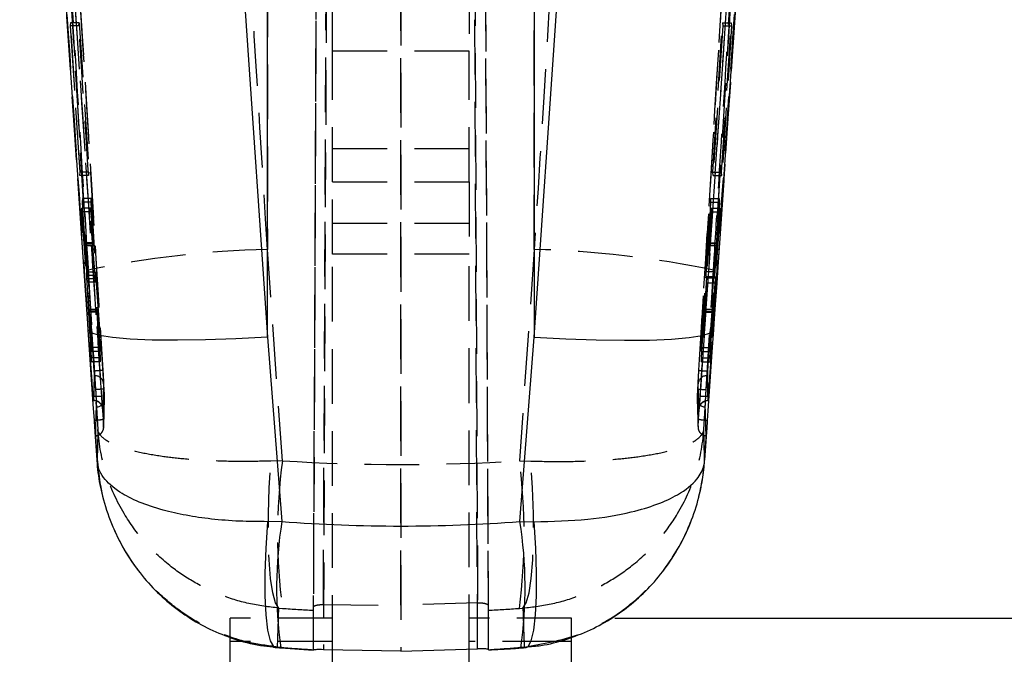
# Model space of a CAD drawing. Extents: x 72 to 802, y 28 to 567.
# Tile 22 of 29: x 394 to 439, y 448 to 478. Entities that reach past the tile are written whole.
import ezdxf

# ---------------------------------------------------------------- set-up
doc = ezdxf.new("R2010")
doc.units = 0
doc.header["$LTSCALE"] = 2
doc.linetypes.add('HIDDEN', pattern=[1.905, 1.27, -0.635])
doc.layers.get('0').update_dxf_attribs({"linetype": 'CONTINUOUS'})
doc.styles.add('SLDTEXTSTYLE0', font='TXT', dxfattribs={"width": 0.75})
doc.dimstyles.new('SLDDIMSTYLE7', dxfattribs={"dimtxt": 7, "dimasz": 6.604, "dimexe": 0, "dimexo": 0.0625, "dimgap": 1.75, "dimtad": 1, "dimdec": 0, "dimrnd": 1e-09, "dimzin": 12, "dimtxsty": 'SLDTEXTSTYLE0', "dimsah": 1, "dimcen": 0.09, "dimazin": 3, "dimtfac": 1, "dimtdec": 0, "dimtofl": 0, "dimtmove": 0, "dimatfit": 3, "dimtolj": 1, "dimtzin": 12})

# ---------------------------------------------------------------- blocks, each defined once
blk = doc.blocks.new('_D_14')
at = {"color": 179, "linetype": 'CONTINUOUS'}
for p, q in [((421.203, 449.946), (466.681, 449.946)), ((464.681, 396.664), (464.681, 449.946)), ((453.278, 396.664), (466.681, 396.664))]:
    blk.add_line(p, q, dxfattribs=at)
for points in [[(464.681, 449.946), (463.665, 443.342), (465.697, 443.342)], [(464.681, 396.664), (465.697, 403.268), (463.665, 403.268)]]:
    blk.add_solid(points, dxfattribs=at)
at = {"color": 179, "linetype": 'CONTINUOUS', "insert": (455.657, 418.699, -7.37), "char_height": 7, "attachment_point": 1, "rotation": 90, "style": 'SLDTEXTSTYLE0'}
blk.add_mtext('53', dxfattribs=at)
blk = doc.blocks.new('_D_15')
at = {"color": 179, "linetype": 'CONTINUOUS'}
for p, q in [((418.921, 566.211), (485.278, 566.211)), ((483.278, 566.211), (483.278, 396.664)), ((453.278, 396.664), (485.278, 396.664))]:
    blk.add_line(p, q, dxfattribs=at)
for points in [[(483.278, 566.211), (482.262, 559.607), (484.294, 559.607)], [(483.278, 396.664), (484.294, 403.268), (482.262, 403.268)]]:
    blk.add_solid(points, dxfattribs=at)
at = {"color": 179, "linetype": 'CONTINUOUS', "insert": (474.255, 412.569, -7.37), "char_height": 7, "attachment_point": 1, "rotation": 90, "style": 'SLDTEXTSTYLE0'}
blk.add_mtext('170', dxfattribs=at)

msp = doc.modelspace()

# ---------------------------------------------------------------- linework, layer by layer
at = {"color": 7, "linetype": 'HIDDEN'}
for p, q in [((408.134, 551.585), (407.6825, 448.4826)), ((407.2171, 448.4655), (407.6675, 551.3145)), ((411.2625, 551.4647), (411.2782, 448.4094)), ((414.8389, 448.5184), (414.3881, 551.4647)), ((414.8895, 551.1937), (415.3393, 448.4842)), ((407.5982, 537.4302), (407.2171, 450.4672)), ((407.6825, 450.5744), (408.0638, 537.587)), ((411.2782, 450.547), (411.265, 537.1425)), ((414.4599, 537.1425), (414.8389, 450.6556)), ((415.3393, 450.531), (414.9604, 536.9853)), ((405.0859, 525.1803), (405.0859, 467.0657)), ((417.4707, 467.0657), (417.4707, 525.1803)), ((408.1033, 476.2734), (408.1033, 479.6259)), ((414.4533, 479.6259), (414.4533, 476.2734)), ((396.462, 467.8201), (395.775, 477.876)), ((395.9464, 477.5945), (395.9292, 477.4451)), ((396.3522, 477.5945), (395.9464, 477.5945)), ((396.3949, 470.6483), (395.9464, 477.5945)), ((396.335, 477.4451), (396.3522, 477.5945)), ((396.3522, 477.5945), (396.8004, 470.6483)), ((425.7537, 470.6488), (426.2009, 477.5948)), ((426.7815, 477.876), (426.0935, 467.8054)), ((426.1615, 470.6488), (426.61, 477.5948)), ((426.2009, 477.5948), (426.2185, 477.446)), ((426.2009, 477.5948), (426.61, 477.5948)), ((426.61, 477.5948), (426.6273, 477.446)), ((395.9292, 477.4451), (396.3822, 470.4989)), ((396.335, 477.4451), (395.9292, 477.4451)), ((396.7877, 470.4989), (396.335, 477.4451)), ((426.2185, 477.446), (425.7667, 470.5)), ((426.6273, 477.446), (426.1743, 470.5)), ((426.2185, 477.446), (426.6273, 477.446)), ((414.4533, 476.2734), (408.1033, 476.2734)), ((408.1033, 470.2016), (408.1033, 476.2734)), ((414.4533, 470.2016), (414.4533, 476.2734)), ((414.4533, 471.7413), (408.1033, 471.7413)), ((396.3822, 470.4989), (396.3949, 470.6483)), ((396.7877, 470.4989), (396.3822, 470.4989)), ((396.8004, 470.6483), (396.3949, 470.6483)), ((396.8004, 470.6483), (396.7877, 470.4989)), ((408.1033, 470.2016), (414.4533, 470.2016)), ((408.1033, 466.8491), (408.1033, 470.2016)), ((414.4533, 470.2016), (414.4533, 466.8491)), ((425.7537, 470.6488), (426.1615, 470.6488)), ((425.7667, 470.5), (425.7537, 470.6488)), ((425.7667, 470.5), (426.1743, 470.5)), ((426.1743, 470.5), (426.1615, 470.6488)), ((396.5064, 469.4345), (396.4932, 469.2619)), ((396.9119, 469.4345), (396.5064, 469.4345)), ((396.6973, 466.0084), (396.5064, 469.4345)), ((396.8986, 469.2619), (396.9119, 469.4345)), ((396.9119, 469.4345), (397.1026, 466.0084)), ((425.4549, 466.0423), (425.6423, 469.4307)), ((425.6423, 469.4307), (426.0503, 469.4307)), ((425.6423, 469.4307), (425.6556, 469.262)), ((425.8616, 466.0423), (426.0503, 469.4307)), ((426.0503, 469.4307), (426.0633, 469.262)), ((396.4716, 468.9868), (396.4579, 468.8174)), ((396.877, 468.9868), (396.4716, 468.9868)), ((396.5962, 467.3334), (396.4716, 468.9868)), ((396.4932, 469.2619), (396.5987, 467.3712)), ((396.8986, 469.2619), (396.4932, 469.2619)), ((396.8634, 468.8174), (396.877, 468.9868)), ((396.877, 468.9868), (397.0015, 467.3334)), ((397.004, 467.3712), (396.8986, 469.2619)), ((425.6556, 469.262), (425.5507, 467.3705)), ((425.5535, 467.3353), (425.6777, 468.988)), ((425.6556, 469.262), (426.0633, 469.262)), ((425.6777, 468.988), (425.6919, 468.8162)), ((425.6777, 468.988), (426.0849, 468.988)), ((426.0633, 469.262), (425.9577, 467.3705)), ((425.9604, 467.3353), (426.0849, 468.988)), ((426.0849, 468.988), (426.0989, 468.8162)), ((396.8634, 468.8174), (396.4579, 468.8174)), ((396.4579, 468.8174), (396.6824, 465.8494)), ((397.0877, 465.8494), (396.8634, 468.8174)), ((425.6919, 468.8162), (425.4654, 465.8123)), ((425.6919, 468.8162), (426.0989, 468.8162)), ((426.0989, 468.8162), (425.8719, 465.8123)), ((408.1033, 468.2809), (414.4533, 468.2809)), ((397.0015, 467.3334), (396.5962, 467.3334)), ((397.004, 467.3712), (396.5987, 467.3712)), ((396.6037, 467.251), (397.0089, 467.251)), ((397.0094, 467.2559), (396.604, 467.2559)), ((405.7792, 457.2547), (405.0859, 467.0657)), ((417.4707, 467.0657), (416.7773, 457.2547)), ((425.5459, 467.2514), (425.9528, 467.2514)), ((425.5459, 467.2514), (425.9528, 467.2514)), ((425.5507, 467.3705), (425.9577, 467.3705)), ((425.5535, 467.3353), (425.9604, 467.3353)), ((414.4533, 466.8491), (408.1033, 466.8491)), ((408.1033, 448.474), (408.1033, 466.8491)), ((414.4533, 448.5066), (414.4533, 466.8491)), ((397.0877, 465.8494), (396.6824, 465.8494)), ((397.1026, 466.0084), (396.6973, 466.0084)), ((397.1219, 465.7081), (396.7166, 465.7081)), ((396.9482, 462.5073), (396.7166, 465.7081)), ((397.1219, 465.7081), (397.3536, 462.5073)), ((425.2023, 462.5068), (425.4357, 465.7417)), ((425.4357, 465.7417), (425.8423, 465.7417)), ((425.4549, 466.0423), (425.8616, 466.0423)), ((425.4654, 465.8123), (425.8719, 465.8123)), ((425.6082, 462.5068), (425.8423, 465.7417)), ((396.7021, 465.5487), (396.917, 461.8492)), ((397.1073, 465.5487), (396.7021, 465.5487)), ((397.3223, 461.8492), (397.1073, 465.5487)), ((425.4459, 465.5118), (425.2341, 461.8514)), ((425.4459, 465.5118), (425.8523, 465.5118)), ((425.8523, 465.5118), (425.6396, 461.8514)), ((396.7971, 464.2708), (396.7975, 464.2767)), ((397.2023, 464.2708), (396.7971, 464.2708)), ((397.2027, 464.2793), (396.7975, 464.2793)), ((425.3531, 464.2741), (425.7592, 464.2741)), ((425.7595, 464.275), (425.3534, 464.275)), ((397.2079, 464.1566), (396.8028, 464.1566)), ((396.9259, 462.0313), (396.8028, 464.1566)), ((397.21, 464.1942), (396.8048, 464.1942)), ((396.8048, 464.1942), (396.9402, 462.3315)), ((397.2079, 464.1566), (397.331, 462.0313)), ((397.3453, 462.3315), (397.21, 464.1942)), ((425.3459, 464.1888), (425.2111, 462.3255)), ((425.2255, 462.0264), (425.348, 464.1529)), ((425.3459, 464.1888), (425.7519, 464.1888)), ((425.348, 464.1529), (425.7541, 464.1529)), ((425.7519, 464.1888), (425.6166, 462.3255)), ((425.6309, 462.0264), (425.7541, 464.1529)), ((396.9402, 462.3315), (396.9482, 462.5073)), ((397.3536, 462.5073), (396.9482, 462.5073)), ((397.3536, 462.5073), (397.3453, 462.3315)), ((425.2023, 462.5068), (425.6082, 462.5068)), ((425.2111, 462.3255), (425.2023, 462.5068)), ((425.6166, 462.3255), (425.6082, 462.5068)), ((396.917, 461.8492), (396.9259, 462.0313)), ((397.331, 462.0313), (396.9259, 462.0313)), ((397.3453, 462.3315), (396.9402, 462.3315)), ((397.331, 462.0313), (397.3223, 461.8492)), ((425.2111, 462.3255), (425.6166, 462.3255)), ((425.2255, 462.0264), (425.6309, 462.0264)), ((425.2341, 461.8514), (425.2255, 462.0264)), ((425.6396, 461.8514), (425.6309, 462.0264)), ((397.3223, 461.8492), (396.917, 461.8492)), ((425.2341, 461.8514), (425.6396, 461.8514)), ((397.0517, 461.2056), (397.0092, 460.0478)), ((397.0356, 460.0478), (397.0762, 461.2056)), ((397.0418, 461.4187), (397.0403, 461.4187)), ((397.0419, 461.4184), (397.0418, 461.4187)), ((397.0762, 461.2056), (397.0517, 461.2056)), ((425.4803, 461.2056), (425.521, 460.0478)), ((425.5048, 461.2056), (425.4803, 461.2056)), ((425.5048, 461.2056), (425.5474, 460.0478)), ((425.5147, 461.4187), (425.5146, 461.4184)), ((425.5163, 461.4187), (425.5147, 461.4187)), ((396.9958, 460.2144), (396.9945, 460.2336)), ((397.487, 458.8461), (397.5298, 460.1806)), ((425.5607, 460.2144), (425.562, 460.2336)), ((397.0089, 460.0471), (397.035, 460.0471)), ((397.0355, 460.0478), (397.0092, 460.0478)), ((397.035, 460.0479), (397.0355, 460.0478)), ((397.0355, 460.0478), (397.0356, 460.0478)), ((397.1407, 459.9752), (397.2188, 458.708)), ((397.4857, 458.802), (397.5262, 460.1372)), ((425.3378, 458.708), (425.4158, 459.9752)), ((425.521, 460.0478), (425.5215, 460.0476)), ((425.521, 460.0478), (425.521, 460.0478)), ((425.5474, 460.0478), (425.521, 460.0478)), ((425.5215, 460.0471), (425.5477, 460.0471)), ((397.0926, 458.5982), (397.0848, 458.7081)), ((397.1826, 457.2816), (397.0926, 458.5982)), ((425.4639, 458.5982), (425.374, 457.2816)), ((397.1792, 457.3298), (397.1955, 457.2)), ((405.7792, 457.2547), (405.2425, 457.2392)), ((416.7773, 457.2547), (417.3141, 457.2392)), ((407.6825, 450.5744), (411.2782, 450.547)), ((414.8389, 450.6556), (411.2782, 450.547)), ((405.6139, 450.4127), (405.7792, 450.4011)), ((407.2168, 450.3121), (407.2171, 450.4672)), ((407.2168, 448.4822), (407.2168, 450.3121)), ((415.3398, 450.3121), (415.3393, 450.531)), ((415.3398, 448.4822), (415.3398, 450.3121)), ((416.7773, 450.4011), (416.9427, 450.4127)), ((403.3533, 449.9383), (403.3533, 449.9464)), ((408.1033, 449.9464), (403.3533, 449.9464)), ((408.1033, 449.9383), (403.3533, 449.9383)), ((403.3533, 449.0657), (403.3533, 449.9383)), ((419.2033, 449.9464), (414.4533, 449.9464)), ((419.2033, 449.9383), (414.4533, 449.9383)), ((419.2033, 449.9383), (419.2033, 449.9464)), ((419.2033, 449.0647), (419.2033, 449.9383)), ((408.1033, 448.8645), (404.02, 448.8645)), ((418.5412, 448.8645), (414.4533, 448.8645)), ((405.5533, 448.6063), (405.4687, 448.5873)), ((405.7565, 448.5884), (405.5533, 448.6063)), ((405.7137, 448.5655), (405.7565, 448.5884)), ((407.217, 448.4718), (407.2168, 448.4822)), ((417.0033, 448.6063), (416.8001, 448.5884)), ((416.8001, 448.5884), (416.8426, 448.5655)), ((417.0033, 448.6063), (417.0878, 448.5873))]:
    msp.add_line(p, q, dxfattribs=at)
at = {"color": 7, "linetype": 'CONTINUOUS'}
for p, q in [((405.0859, 462.986), (405.0859, 505.5137)), ((417.4707, 505.5137), (417.4707, 462.986)), ((426.0943, 467.8047), (428.6977, 505.8122)), ((396.7482, 463.632), (396.462, 467.8201)), ((426.0935, 467.8054), (425.8084, 463.632)), ((396.7689, 463.3291), (396.7482, 463.632)), ((425.8084, 463.632), (425.7876, 463.3291)), ((405.0859, 462.986), (405.7565, 454.4367)), ((416.8001, 454.4367), (417.4707, 462.986)), ((425.3728, 457.2533), (425.4723, 458.7103)), ((405.7565, 454.4367), (405.0976, 454.4266)), ((416.8001, 454.4367), (417.459, 454.4266)), ((403.3533, 448.8645), (403.3533, 449.0657)), ((403.3533, 446.6935), (403.3533, 448.8645)), ((419.2033, 448.8645), (419.2033, 449.0647)), ((419.2033, 446.6935), (419.2033, 448.8645)), ((405.7138, 448.5655), (407.216, 448.4578)), ((407.2171, 448.4655), (407.217, 448.4718)), ((411.2782, 448.4094), (407.6825, 448.4826)), ((408.1033, 439.7216), (408.1033, 448.474)), ((411.2782, 448.4094), (414.8389, 448.5184)), ((414.4533, 439.7216), (414.4533, 448.5066)), ((415.3393, 448.4842), (415.3395, 448.4832))]:
    msp.add_line(p, q, dxfattribs=at)
at = {"color": 8, "linetype": 'CONTINUOUS'}
for p, q in [((404.02, 448.8645), (403.3533, 448.8645)), ((419.2033, 448.8645), (418.5412, 448.8645))]:
    msp.add_line(p, q, dxfattribs=at)
at = {"color": 7, "linetype": 'HIDDEN', "flags": 128}
for points in [[(396.7482, 463.632), (394.722, 493.4314), (393.6627, 509.0405)], [(396.7692, 466.104), (396.8179, 465.3119), (397.0172, 462.0743), (397.1104, 460.5618)], [(425.4461, 460.5612), (425.4934, 461.3284), (425.6927, 464.566), (425.7873, 466.104)], [(405.6139, 450.4127), (405.4599, 450.6526), (405.3303, 451.1176), (405.2295, 451.791), (405.1612, 452.649), (405.1277, 453.6609), (405.1304, 454.7905), (405.1691, 455.9977), (405.2425, 457.2392)], [(416.9427, 450.4127), (417.0966, 450.6526), (417.2263, 451.1176), (417.3271, 451.791), (417.3954, 452.649), (417.4288, 453.6609), (417.4261, 454.7905), (417.3874, 455.9977), (417.3141, 457.2392)]]:
    msp.add_lwpolyline(points, dxfattribs=at)
at = {"color": 7, "linetype": 'CONTINUOUS', "flags": 128}
for points in [[(393.8596, 505.8123), (394.3433, 498.7575), (396.4602, 467.8193)], [(402.1721, 505.5384), (404.0495, 478.1343), (405.0859, 462.986)], [(417.4707, 462.986), (418.5071, 478.1343), (420.3845, 505.5384)], [(405.0859, 462.986), (403.6204, 462.9122), (402.2151, 462.8661), (400.9073, 462.8492), (399.732, 462.8617), (398.7203, 462.9035), (397.8991, 462.9733), (397.2904, 463.0693), (396.9103, 463.189), (396.7689, 463.3291)], [(397.0574, 459.1196), (397.0054, 459.8787), (396.7689, 463.3291)], [(417.4707, 462.986), (418.9362, 462.9122), (420.3415, 462.8661), (421.6492, 462.8492), (422.8246, 462.8617), (423.8363, 462.9035), (424.6574, 462.9733), (425.2661, 463.0693), (425.6462, 463.189), (425.7876, 463.3291)], [(425.7876, 463.3291), (425.733, 462.5322), (425.4991, 459.1196)]]:
    msp.add_lwpolyline(points, dxfattribs=at)
at = {"color": 8, "linetype": 'CONTINUOUS', "flags": 128}
for points in [[(405.4687, 448.5873), (405.3779, 448.6302), (405.2286, 448.8941), (405.1108, 449.3883), (405.0287, 450.0947), (404.9856, 450.9872), (404.9828, 452.033), (405.0206, 453.1937), (405.0976, 454.4266)], [(417.0878, 448.5873), (417.1786, 448.6302), (417.328, 448.8941), (417.4458, 449.3883), (417.5278, 450.0947), (417.571, 450.9872), (417.5737, 452.033), (417.5359, 453.1937), (417.459, 454.4266)]]:
    msp.add_lwpolyline(points, dxfattribs=at)
at = {"color": 7, "linetype": 'HIDDEN'}
for centre, radius, start, end in [((406.1063, 421.7986), 45.2786, 91.29142, 101.90062), ((416.4502, 421.7986), 45.2786, 78.09938, 88.70858), ((397.0769, 460.8002), 0.4054, 3.69802, 90.0947), ((425.4795, 460.8004), 0.4053, 89.88682, 176.2824), ((397.1259, 460.1564), 0.4047, 273.48451, 3.4372), ((425.4307, 460.1564), 0.4048, 176.55891, 266.50878), ((397.0832, 458.8194), 0.4047, 273.83999, 3.77819), ((425.4732, 458.8193), 0.4046, 176.20279, 266.17496), ((432.0699, 453.8279), 26.513, 172.57376, 187.42624), ((390.4867, 453.8279), 26.513, 352.57376, 7.42624)]:
    msp.add_arc(centre, radius, start, end, dxfattribs=at)
at = {"color": 8, "linetype": 'CONTINUOUS'}
for centre, radius, start, end in [((424.949, 451.3612), 19.4374, 170.89606, 188.2697), ((397.6198, 451.3618), 19.4252, 351.72329, 9.10795)]:
    msp.add_arc(centre, radius, start, end, dxfattribs=at)
at = {"color": 7, "linetype": 'HIDDEN'}
for centre, major_axis, ratio, start_param, end_param in [((411.2783, 515.4491), (71.05, 0), 0.8215259, 4.6349145, 4.7898635), ((411.2783, 515.4491), (71.05, 0), 0.9182779, 4.6349145, 4.655194), ((411.2783, 515.4491), (71.05, 0), 0.9182779, 4.7695839, 4.7898635), ((411.2783, 524.79), (0, 76.4328), 0.9295749, 3.0637973, 3.0843977), ((411.2783, 524.79), (0, 76.4328), 0.9295749, 3.1987876, 3.219388)]:
    msp.add_ellipse(centre, major_axis=major_axis, ratio=ratio, start_param=start_param, end_param=end_param, dxfattribs=at)
at = {"color": 7, "linetype": 'CONTINUOUS'}
msp.add_ellipse((411.2783, 524.79), major_axis=(71.05, 0), ratio=0.9931982, start_param=4.6345937, end_param=4.7901843, dxfattribs=at)
at = {"color": 7, "linetype": 'HIDDEN'}
for points, knots in [([(405.0859, 467.0657), (404.6216, 474.6258), (403.5162, 492.6277), (402.4217, 510.6303), (401.7868, 521.0725)], [0, 0, 0, 0, 0.4199586, 1, 1, 1, 1]), ([(420.7697, 521.0725), (420.1349, 510.6303), (419.0403, 492.6277), (417.9349, 474.6258), (417.4707, 467.0657)], [0, 0, 0, 0, 0.5800414, 1, 1, 1, 1]), ([(393.5886, 518.1514), (393.604, 517.8991), (393.6848, 516.5675), (394.0281, 510.919), (394.877, 496.9757), (395.8563, 480.9581), (396.5754, 469.2576), (396.7692, 466.104)], [0, 0, 0, 0, 0.01454469, 0.07675083, 0.32557458, 0.81822568, 1, 1, 1, 1]), ([(397.5091, 460.5656), (396.8705, 470.9444), (395.6894, 490.1402), (394.5198, 509.3365), (393.9826, 518.1538)], [0, 0, 0, 0, 0.5406791, 1, 1, 1, 1]), ([(428.574, 518.1537), (427.9414, 507.7747), (426.7715, 488.5785), (425.5901, 469.3827), (425.0475, 460.5657)], [0, 0, 0, 0, 0.54067991, 1, 1, 1, 1]), ([(425.7873, 466.104), (425.8018, 466.3392), (425.8826, 467.6535), (426.1859, 472.5878), (427.2362, 489.7016), (428.2122, 505.7366), (428.9679, 518.1514)], [0, 0, 0, 0, 0.01355209, 0.07575813, 0.28441899, 1, 1, 1, 1]), ([(393.638, 516.6253), (394.2022, 507.4241), (395.3305, 489.0217), (396.4704, 470.6197), (397.0403, 461.4187)], [0, 0, 0, 0, 0.5, 1, 1, 1, 1]), ([(397.0418, 461.4187), (396.4738, 470.6115), (395.3367, 489.0132), (394.2108, 507.4154), (393.6473, 516.6245)], [0, 0, 0, 0, 0.49956324, 1, 1, 1, 1]), ([(394.0524, 516.6706), (394.6159, 507.4612), (395.7419, 489.0587), (396.879, 470.6567), (397.4471, 461.4637)], [0, 0, 0, 0, 0.5004385, 1, 1, 1, 1]), ([(425.1094, 461.4637), (425.6775, 470.6567), (426.8147, 489.0587), (427.9407, 507.4612), (428.5042, 516.6706)], [0, 0, 0, 0, 0.4995615, 1, 1, 1, 1]), ([(428.9093, 516.6245), (428.3458, 507.4154), (427.2198, 489.0132), (426.0828, 470.6115), (425.5147, 461.4187)], [0, 0, 0, 0, 0.50043676, 1, 1, 1, 1]), ([(428.9185, 516.6253), (428.3543, 507.4241), (427.226, 489.0217), (426.0862, 470.6197), (425.5163, 461.4187)], [0, 0, 0, 0, 0.5, 1, 1, 1, 1]), ([(394.0677, 509.1017), (394.6403, 500.6642), (395.6957, 485.1112), (396.8278, 468.4712), (397.3865, 460.2687), (397.4606, 459.1819)], [0, 0, 0, 0, 0.5070624, 0.9346842, 1, 1, 1, 1]), ([(425.096, 459.1819), (425.6544, 467.3844), (426.433, 478.8214), (427.5634, 495.4613), (428.1358, 503.8988), (428.4888, 509.1018)], [0, 0, 0, 0, 0.4929376, 0.6873207, 1, 1, 1, 1]), ([(428.8938, 509.0405), (428.5408, 503.8375), (427.5141, 488.7014), (426.4842, 473.5652), (425.8084, 463.632)], [0, 0, 0, 0, 0.3437488, 1, 1, 1, 1]), ([(396.9945, 460.2336), (396.9829, 460.4056), (396.8985, 461.6538), (396.5231, 467.2071), (395.4433, 483.1904), (394.4384, 498.0974), (393.7237, 508.6994)], [0, 0, 0, 0, 0.0106437, 0.0772634, 0.3437421, 1, 1, 1, 1]), ([(397.397, 460.2254), (396.8497, 468.3029), (395.7551, 484.458), (394.6636, 500.613), (394.1178, 508.6905)], [0, 0, 0, 0, 0.5, 1, 1, 1, 1]), ([(428.4387, 508.6905), (427.893, 500.613), (427.3467, 492.5262), (426.2533, 476.3712), (425.7061, 468.2937), (425.1596, 460.2254)], [0, 0, 0, 0, 0.50000001, 0.50057635, 1, 1, 1, 1]), ([(425.562, 460.2336), (425.5736, 460.4056), (425.658, 461.6538), (426.0334, 467.2071), (427.1132, 483.1904), (428.1181, 498.0974), (428.8328, 508.6994)], [0, 0, 0, 0, 0.0106437, 0.0772634, 0.3437421, 1, 1, 1, 1]), ([(396.6037, 467.2524), (396.6036, 467.252), (396.6034, 467.249), (396.6015, 467.2677), (396.5986, 467.3018), (396.5966, 467.328), (396.5962, 467.3334)], [0, 0, 0, 0, 0.0699275, 0.4805641, 0.8913135, 1, 1, 1, 1]), ([(396.5987, 467.3712), (396.6, 467.3482), (396.6024, 467.3022), (396.6039, 467.2684), (396.604, 467.2586), (396.604, 467.2559)], [0, 0, 0, 0, 0.4198804, 0.8398189, 1, 1, 1, 1]), ([(397.0015, 467.3334), (397.0027, 467.3186), (397.0053, 467.2839), (397.0082, 467.2533), (397.0093, 467.2485), (397.0094, 467.2547), (397.0094, 467.2559)], [0, 0, 0, 0, 0.2492358, 0.5816022, 0.9138538, 1, 1, 1, 1]), ([(397.0094, 467.2559), (397.0091, 467.2647), (397.0087, 467.2822), (397.0064, 467.3292), (397.0045, 467.362), (397.004, 467.3712)], [0, 0, 0, 0, 0.4193591, 0.8387125, 1, 1, 1, 1]), ([(425.5507, 467.3705), (425.5498, 467.353), (425.5476, 467.3122), (425.5457, 467.2686), (425.5454, 467.2519), (425.5458, 467.2515), (425.5459, 467.2514)], [0, 0, 0, 0, 0.2492912, 0.5814077, 0.9134004, 1, 1, 1, 1]), ([(425.5459, 467.2514), (425.5465, 467.255), (425.5476, 467.2622), (425.5507, 467.2986), (425.5528, 467.3272), (425.5535, 467.3353)], [0, 0, 0, 0, 0.4135855, 0.8331139, 1, 1, 1, 1]), ([(425.9577, 467.3705), (425.9568, 467.353), (425.9545, 467.3122), (425.9526, 467.2686), (425.9523, 467.2519), (425.9527, 467.2515), (425.9528, 467.2514)], [0, 0, 0, 0, 0.2492929, 0.5814097, 0.9134009, 1, 1, 1, 1]), ([(425.9528, 467.2514), (425.9534, 467.2551), (425.9546, 467.2624), (425.9576, 467.2992), (425.9598, 467.3275), (425.9604, 467.3353)], [0, 0, 0, 0, 0.4195643, 0.8391136, 1, 1, 1, 1]), ([(396.6824, 465.8494), (396.6841, 465.8261), (396.6875, 465.7794), (396.6932, 465.6935), (396.6983, 465.6134), (396.7009, 465.5683), (396.7021, 465.5487)], [0, 0, 0, 0, 0.2653246, 0.5306388, 0.7961115, 1, 1, 1, 1]), ([(396.7166, 465.7081), (396.715, 465.7314), (396.7116, 465.7779), (396.706, 465.8639), (396.701, 465.9439), (396.6984, 465.989), (396.6973, 466.0084)], [0, 0, 0, 0, 0.2662426, 0.5324573, 0.798854, 1, 1, 1, 1]), ([(397.1073, 465.5487), (397.1058, 465.5745), (397.1028, 465.6263), (397.0972, 465.7137), (397.0919, 465.7913), (397.089, 465.8318), (397.0877, 465.8494)], [0, 0, 0, 0, 0.2651386, 0.5302392, 0.7956429, 1, 1, 1, 1]), ([(397.1026, 466.0084), (397.1041, 465.9823), (397.1071, 465.9302), (397.1126, 465.8425), (397.1178, 465.7654), (397.1207, 465.7254), (397.1219, 465.7081)], [0, 0, 0, 0, 0.2660481, 0.5320983, 0.79841, 1, 1, 1, 1]), ([(425.4357, 465.7417), (425.4373, 465.765), (425.4406, 465.8114), (425.4463, 465.8972), (425.4512, 465.9774), (425.4538, 466.0226), (425.4549, 466.0423)], [0, 0, 0, 0, 0.2653164, 0.5306136, 0.7960552, 1, 1, 1, 1]), ([(425.4654, 465.8123), (425.4637, 465.7889), (425.4603, 465.742), (425.4546, 465.6559), (425.4496, 465.5759), (425.447, 465.5311), (425.4459, 465.5118)], [0, 0, 0, 0, 0.26626044, 0.53250769, 0.79890622, 1, 1, 1, 1]), ([(425.8423, 465.7417), (425.8439, 465.765), (425.8473, 465.8114), (425.8529, 465.8972), (425.8579, 465.9774), (425.8605, 466.0226), (425.8616, 466.0423)], [0, 0, 0, 0, 0.2653159, 0.5306135, 0.7960807, 1, 1, 1, 1]), ([(425.8719, 465.8123), (425.8702, 465.7889), (425.8668, 465.742), (425.8611, 465.6559), (425.856, 465.5759), (425.8534, 465.5311), (425.8523, 465.5118)], [0, 0, 0, 0, 0.2662596, 0.5325074, 0.7989064, 1, 1, 1, 1]), ([(396.8028, 464.1566), (396.8015, 464.1797), (396.7989, 464.2261), (396.7975, 464.2584), (396.7972, 464.2687), (396.7971, 464.2708)], [0, 0, 0, 0, 0.4462257, 0.892488, 1, 1, 1, 1]), ([(396.7976, 464.2785), (396.7982, 464.2734), (396.7995, 464.2632), (396.8025, 464.2255), (396.8044, 464.1994), (396.8048, 464.1942)], [0, 0, 0, 0, 0.4440311, 0.8887716, 1, 1, 1, 1]), ([(397.2027, 464.2757), (397.2025, 464.2766), (397.2021, 464.278), (397.2023, 464.2725), (397.2023, 464.2708)], [0, 0, 0, 0, 0.6895168, 1, 1, 1, 1]), ([(397.2023, 464.2708), (397.2027, 464.2604), (397.2034, 464.2396), (397.2059, 464.1924), (397.2076, 464.1624), (397.2079, 464.1566)], [0, 0, 0, 0, 0.4457215, 0.8914198, 1, 1, 1, 1]), ([(397.21, 464.1942), (397.2085, 464.2143), (397.2054, 464.2544), (397.2039, 464.2688), (397.2031, 464.276)], [0, 0, 0, 0, 0.4999551, 1, 1, 1, 1]), ([(425.3531, 464.2741), (425.3525, 464.2688), (425.3512, 464.258), (425.3482, 464.2199), (425.3462, 464.1939), (425.3459, 464.1888)], [0, 0, 0, 0, 0.445937, 0.8918688, 1, 1, 1, 1]), ([(425.348, 464.1529), (425.3493, 464.1761), (425.3519, 464.2225), (425.3537, 464.2646), (425.3538, 464.2765), (425.3532, 464.2745), (425.3531, 464.2741)], [0, 0, 0, 0, 0.308942, 0.6179136, 0.926048, 1, 1, 1, 1]), ([(425.7592, 464.2741), (425.7586, 464.2688), (425.7573, 464.258), (425.7542, 464.2199), (425.7523, 464.1939), (425.7519, 464.1888)], [0, 0, 0, 0, 0.4459339, 0.8918276, 1, 1, 1, 1]), ([(425.7541, 464.1529), (425.7554, 464.1761), (425.758, 464.2225), (425.7598, 464.2646), (425.7598, 464.2765), (425.7593, 464.2745), (425.7592, 464.2741)], [0, 0, 0, 0, 0.3089437, 0.6179153, 0.9260484, 1, 1, 1, 1]), ([(397.0403, 461.4187), (397.0417, 461.3957), (397.0445, 461.3498), (397.048, 461.2871), (397.0506, 461.2384), (397.0517, 461.2127), (397.0517, 461.2074), (397.0517, 461.2056)], [0, 0, 0, 0, 0.2211465, 0.4422462, 0.6636563, 0.8855582, 1, 1, 1, 1]), ([(397.4471, 461.4637), (397.4408, 461.4606), (397.4281, 461.4545), (397.3342, 461.442), (397.2006, 461.429), (397.0948, 461.422), (397.0419, 461.4184)], [0, 0, 0, 0, 0.2500016, 0.5000015, 0.750002, 1, 1, 1, 1]), ([(397.0762, 461.2056), (397.076, 461.2102), (397.0755, 461.2193), (397.0695, 461.2605), (397.0602, 461.3167), (397.0504, 461.3726), (397.0441, 461.4069), (397.0419, 461.4184)], [0, 0, 0, 0, 0.2211218, 0.4425449, 0.6645099, 0.8870412, 1, 1, 1, 1]), ([(397.4471, 461.4637), (397.4493, 461.4288), (397.4556, 461.3255), (397.4655, 461.1575), (397.4747, 460.9899), (397.4808, 460.8667), (397.4812, 460.8399), (397.4814, 460.8264)], [0, 0, 0, 0, 0.1130611, 0.3342045, 0.5552318, 0.776207, 1, 1, 1, 1]), ([(425.0751, 460.8266), (425.0753, 460.8402), (425.0758, 460.8672), (425.0819, 460.9899), (425.0911, 461.1575), (425.1009, 461.3255), (425.1073, 461.4288), (425.1094, 461.4637)], [0, 0, 0, 0, 0.22161064, 0.44320708, 0.66485583, 0.88662103, 1, 1, 1, 1]), ([(425.1094, 461.4637), (425.1158, 461.4606), (425.1285, 461.4545), (425.2223, 461.442), (425.3559, 461.429), (425.4617, 461.422), (425.5146, 461.4184)], [0, 0, 0, 0, 0.2500016, 0.5000015, 0.750002, 1, 1, 1, 1]), ([(425.5146, 461.4184), (425.5125, 461.4069), (425.5062, 461.3726), (425.4963, 461.3167), (425.4871, 461.2605), (425.481, 461.2193), (425.4806, 461.2102), (425.4803, 461.2056)], [0, 0, 0, 0, 0.1129588, 0.3354901, 0.5574551, 0.7788782, 1, 1, 1, 1]), ([(425.5163, 461.4187), (425.5149, 461.3957), (425.5121, 461.3498), (425.5085, 461.2871), (425.5059, 461.2385), (425.5048, 461.2127), (425.5048, 461.2074), (425.5048, 461.2056)], [0, 0, 0, 0, 0.2211448, 0.4422429, 0.6636514, 0.8855516, 1, 1, 1, 1]), ([(397.4814, 460.8264), (397.4806, 460.8012), (397.4765, 460.6754), (397.4635, 460.2901), (397.4502, 459.9299), (397.4406, 459.6704)], [0, 0, 0, 0, 0.0653013, 0.3265069, 1, 1, 1, 1]), ([(425.1159, 459.6704), (425.115, 459.6956), (425.1102, 459.8214), (425.096, 460.2068), (425.0838, 460.567), (425.0751, 460.8266)], [0, 0, 0, 0, 0.0652877, 0.3264378, 1, 1, 1, 1]), ([(397.397, 460.2254), (397.3911, 460.2296), (397.3793, 460.238), (397.2857, 460.2434), (397.1523, 460.2425), (397.0469, 460.2366), (396.9945, 460.2336)], [0, 0, 0, 0, 0.2510033, 0.5020095, 0.753018, 1, 1, 1, 1]), ([(397.0089, 460.0492), (397.0087, 460.0496), (397.0082, 460.0505), (397.0057, 460.079), (397.002, 460.1267), (396.9985, 460.1759), (396.9964, 460.2063), (396.9958, 460.2144)], [0, 0, 0, 0, 0.18249993, 0.42637979, 0.6699154, 0.91278002, 1, 1, 1, 1]), ([(396.9958, 460.2144), (397.0002, 460.1936), (397.0087, 460.1529), (397.0204, 460.1005), (397.0295, 460.0627), (397.0341, 460.0472), (397.0349, 460.0477), (397.035, 460.0479)], [0, 0, 0, 0, 0.2284988, 0.4485531, 0.6913418, 0.9335581, 1, 1, 1, 1]), ([(397.5091, 460.566), (397.5032, 460.5683), (397.4915, 460.5728), (397.398, 460.5737), (397.2656, 460.5701), (397.1614, 460.5643), (397.1104, 460.5615)], [0, 0, 0, 0, 0.2525367, 0.5050767, 0.7576111, 1, 1, 1, 1]), ([(397.1104, 460.5618), (397.1152, 460.4788), (397.1251, 460.3087), (397.1341, 460.1079), (397.139, 460.0093), (397.1407, 459.9752)], [0, 0, 0, 0, 0.3841364, 0.7871925, 1, 1, 1, 1]), ([(397.4283, 459.7946), (397.4271, 459.8086), (397.4233, 459.8554), (397.4134, 459.9895), (397.4036, 460.1274), (397.398, 460.2104), (397.397, 460.2254)], [0, 0, 0, 0, 0.1536576, 0.513659, 0.9121966, 1, 1, 1, 1]), ([(397.5298, 460.1806), (397.5298, 460.1838), (397.5298, 460.1931), (397.5277, 460.2395), (397.5231, 460.3275), (397.5167, 460.4409), (397.5116, 460.524), (397.5091, 460.5656)], [0, 0, 0, 0, 0.11542244, 0.3365864, 0.55777783, 0.77898775, 1, 1, 1, 1]), ([(425.0475, 460.5657), (425.0462, 460.5441), (425.0423, 460.4811), (425.0363, 460.3793), (425.0308, 460.2783), (425.0272, 460.2047), (425.0269, 460.1887), (425.0267, 460.1807)], [0, 0, 0, 0, 0.1157926, 0.3372532, 0.5586674, 0.7800618, 1, 1, 1, 1]), ([(425.0267, 460.1807), (425.0407, 459.7375), (425.0546, 459.2942), (425.0696, 458.8462), (425.0696, 458.8461)], [0, 0, 0, 0, 0.9998337, 1, 1, 1, 1]), ([(425.0475, 460.5657), (425.0533, 460.568), (425.065, 460.5726), (425.1586, 460.5735), (425.291, 460.5699), (425.3951, 460.5641), (425.4461, 460.5612)], [0, 0, 0, 0, 0.2525396, 0.5050729, 0.7576116, 1, 1, 1, 1]), ([(425.1596, 460.2254), (425.159, 460.2171), (425.1538, 460.1407), (425.1439, 459.999), (425.131, 459.8255), (425.1213, 459.7071), (425.1168, 459.6649), (425.1161, 459.6691), (425.1159, 459.6704)], [0, 0, 0, 0, 0.0263221, 0.2410503, 0.4558017, 0.690181, 0.9047192, 1, 1, 1, 1]), ([(425.1716, 460.4024), (425.1633, 460.2781), (425.1548, 460.1509), (425.1474, 460.0496), (425.1472, 460.0472)], [0, 0, 0, 0, 0.9766117, 1, 1, 1, 1]), ([(425.562, 460.2336), (425.5097, 460.2366), (425.4042, 460.2425), (425.2708, 460.2434), (425.1773, 460.238), (425.1655, 460.2296), (425.1596, 460.2254)], [0, 0, 0, 0, 0.246982, 0.4979905, 0.7489967, 1, 1, 1, 1]), ([(425.4158, 459.9752), (425.4166, 459.9903), (425.4206, 460.068), (425.4283, 460.239), (425.4384, 460.4329), (425.4449, 460.5403), (425.4461, 460.5612)], [0, 0, 0, 0, 0.0968399, 0.4995166, 0.9028936, 1, 1, 1, 1]), ([(425.5215, 460.0476), (425.5216, 460.0475), (425.5222, 460.0467), (425.5265, 460.0606), (425.5361, 460.1), (425.5483, 460.155), (425.5568, 460.1958), (425.5607, 460.2144)], [0, 0, 0, 0, 0.0438848, 0.2860959, 0.5513225, 0.7950279, 1, 1, 1, 1]), ([(425.5477, 460.0492), (425.5479, 460.0496), (425.5483, 460.0505), (425.5508, 460.079), (425.5545, 460.1267), (425.558, 460.1759), (425.5601, 460.2063), (425.5607, 460.2144)], [0, 0, 0, 0, 0.18249993, 0.42637979, 0.6699154, 0.91278002, 1, 1, 1, 1]), ([(397.4406, 459.6704), (397.4389, 459.6868), (397.432, 459.7524), (397.389, 459.8588), (397.2941, 459.9646), (397.1725, 460.0343), (397.0812, 460.0433), (397.0356, 460.0478)], [0, 0, 0, 0, 0.0815145, 0.326945, 0.5513004, 0.7756506, 1, 1, 1, 1]), ([(397.1103, 458.4156), (397.1111, 458.4409), (397.1152, 458.5673), (397.1293, 459.0139), (397.1413, 459.4335), (397.1504, 459.7524)], [0, 0, 0, 0, 0.05656159, 0.28280773, 1, 1, 1, 1]), ([(397.1504, 459.7524), (397.1501, 459.7691), (397.1495, 459.8025), (397.1442, 459.9089), (397.1409, 459.9725), (397.1407, 459.9752)], [0, 0, 0, 0, 0.4890777, 0.9781497, 1, 1, 1, 1]), ([(397.1765, 460.0185), (397.182, 460.0174), (397.2247, 460.0087), (397.2881, 459.9617), (397.3569, 459.8943), (397.399, 459.8256), (397.4213, 459.7694), (397.4312, 459.731), (397.4348, 459.7116), (397.4362, 459.702), (397.4367, 459.6983), (397.4362, 459.7025), (397.4338, 459.7262), (397.4304, 459.7683), (397.4282, 459.7946)], [0, 0, 0, 0, 0.0218604, 0.1711781, 0.2966126, 0.4017773, 0.4854853, 0.5358989, 0.5681456, 0.6001004, 0.6327367, 0.692685, 0.8086807, 1, 1, 1, 1]), ([(397.4406, 459.6704), (397.4403, 459.6694), (397.4395, 459.6663), (397.4357, 459.7016), (397.4303, 459.769), (397.4283, 459.7946)], [0, 0, 0, 0, 0.2496709, 0.7145139, 1, 1, 1, 1]), ([(425.521, 460.0478), (425.4753, 460.0433), (425.3841, 460.0343), (425.2624, 459.9646), (425.1676, 459.8588), (425.1246, 459.7524), (425.1176, 459.6868), (425.1159, 459.6704)], [0, 0, 0, 0, 0.2243494, 0.4486996, 0.673055, 0.9184855, 1, 1, 1, 1]), ([(425.1472, 460.0472), (425.1426, 459.9841), (425.1333, 459.8546), (425.1245, 459.7467), (425.1206, 459.7041), (425.1196, 459.6967), (425.1208, 459.7052), (425.1232, 459.7201), (425.1305, 459.7538), (425.151, 459.8136), (425.2012, 459.8989), (425.291, 459.9872), (425.3779, 460.0183), (425.4212, 460.0338)], [0, 0, 0, 0, 0.1879823, 0.3860334, 0.4809039, 0.5454151, 0.5690952, 0.5879718, 0.6171519, 0.6761921, 0.7577038, 0.8791615, 1, 1, 1, 1]), ([(425.4061, 459.7524), (425.4064, 459.7692), (425.407, 459.8029), (425.4124, 459.9101), (425.4157, 459.9736), (425.4158, 459.9752)], [0, 0, 0, 0, 0.4910479, 0.9868616, 1, 1, 1, 1]), ([(425.4463, 458.4156), (425.4455, 458.4382), (425.4415, 458.5619), (425.4274, 459.0085), (425.4153, 459.4308), (425.4061, 459.7524)], [0, 0, 0, 0, 0.0504945, 0.276738, 1, 1, 1, 1]), ([(397.4606, 459.1819), (397.4587, 459.1793), (397.4538, 459.1725), (397.4061, 459.1594), (397.3135, 459.1441), (397.1927, 459.1299), (397.1023, 459.123), (397.0574, 459.1196)], [0, 0, 0, 0, 0.1327956, 0.3553201, 0.5712085, 0.7870934, 1, 1, 1, 1]), ([(397.1096, 458.4169), (397.1196, 458.4162), (397.1777, 458.4124), (397.2711, 458.4528), (397.3672, 458.522), (397.4281, 458.5997), (397.4636, 458.6732), (397.4808, 458.7356), (397.4864, 458.7791), (397.4873, 458.7975), (397.4876, 458.8022), (397.4876, 458.8023), (397.4876, 458.8023)], [0, 0, 0, 0, 0.049977, 0.2920642, 0.4843386, 0.6458415, 0.7816969, 0.8918848, 0.9731489, 0.99871, 0.9999823, 1, 1, 1, 1]), ([(397.4606, 459.1819), (397.4624, 459.155), (397.4671, 459.0872), (397.4743, 458.9877), (397.481, 458.9012), (397.4857, 458.8474), (397.4866, 458.8465), (397.487, 458.8461)], [0, 0, 0, 0, 0.1406311, 0.355321, 0.5699784, 0.7871398, 1, 1, 1, 1]), ([(425.0693, 458.7984), (425.0699, 458.7884), (425.0721, 458.755), (425.0875, 458.6857), (425.1304, 458.5922), (425.2129, 458.4982), (425.3261, 458.4292), (425.4099, 458.4211), (425.4471, 458.4175)], [0, 0, 0, 0, 0.055882, 0.187134, 0.3495804, 0.576617, 0.8120834, 1, 1, 1, 1]), ([(425.0696, 458.8461), (425.07, 458.8465), (425.0708, 458.8474), (425.0756, 458.9012), (425.0823, 458.9877), (425.0895, 459.0872), (425.0941, 459.155), (425.096, 459.1819)], [0, 0, 0, 0, 0.2128602, 0.4300216, 0.644679, 0.8593689, 1, 1, 1, 1]), ([(425.4991, 459.1196), (425.4542, 459.123), (425.3638, 459.1299), (425.243, 459.1441), (425.1505, 459.1594), (425.1027, 459.1725), (425.0978, 459.1793), (425.096, 459.1819)], [0, 0, 0, 0, 0.2129066, 0.4287915, 0.6446799, 0.8672044, 1, 1, 1, 1]), ([(397.0926, 458.5982), (397.0958, 458.5589), (397.103, 458.4684), (397.1089, 458.4102), (397.1099, 458.4141), (397.1103, 458.4156)], [0, 0, 0, 0, 0.3243237, 0.7465326, 1, 1, 1, 1]), ([(397.2188, 458.708), (397.213, 458.4676), (397.2017, 457.9934), (397.1889, 457.5166), (397.1826, 457.2816)], [0, 0, 0, 0, 0.5070976, 1, 1, 1, 1]), ([(405.2425, 457.2392), (404.7782, 457.2298), (403.8496, 457.211), (402.5398, 457.2437), (401.3348, 457.3193), (400.1765, 457.4456), (399.1169, 457.6315), (398.1456, 457.9014), (397.4346, 458.2574), (397.2347, 458.5509), (397.2189, 458.7066), (397.2188, 458.708)], [0, 0, 0, 0, 0.1063496, 0.2127071, 0.3159332, 0.4191702, 0.5453603, 0.6715733, 0.8309004, 0.9985164, 1, 1, 1, 1]), ([(405.6139, 450.4127), (405.146, 450.4695), (404.2102, 450.583), (402.879, 451.0089), (401.6457, 451.605), (400.45, 452.4177), (399.3428, 453.4768), (398.3092, 454.894), (397.5224, 456.6415), (397.2647, 457.9997), (397.2192, 458.7019), (397.2188, 458.708)], [0, 0, 0, 0, 0.106349, 0.2127061, 0.3159321, 0.4191689, 0.5453592, 0.6715721, 0.8308993, 0.9985167, 1, 1, 1, 1]), ([(416.9427, 450.4127), (417.4106, 450.4695), (418.3463, 450.583), (419.6776, 451.0089), (420.9109, 451.605), (422.1065, 452.4177), (423.2137, 453.4768), (424.2474, 454.894), (425.0341, 456.6415), (425.2918, 457.9997), (425.3374, 458.7019), (425.3378, 458.708)], [0, 0, 0, 0, 0.106349, 0.2127061, 0.3159321, 0.4191689, 0.5453592, 0.6715721, 0.8308993, 0.9985167, 1, 1, 1, 1]), ([(417.3141, 457.2392), (417.7783, 457.2298), (418.7069, 457.211), (420.0168, 457.2437), (421.2217, 457.3193), (422.38, 457.4456), (423.4397, 457.6315), (424.4109, 457.9014), (425.1219, 458.2574), (425.3218, 458.5509), (425.3376, 458.7066), (425.3378, 458.708)], [0, 0, 0, 0, 0.1063496, 0.2127071, 0.3159332, 0.4191702, 0.5453603, 0.6715733, 0.8309004, 0.9985164, 1, 1, 1, 1]), ([(425.374, 457.2816), (425.3677, 457.5166), (425.3549, 457.9934), (425.3435, 458.4676), (425.3378, 458.708)], [0, 0, 0, 0, 0.4929024, 1, 1, 1, 1]), ([(425.4639, 458.5982), (425.4608, 458.5589), (425.4535, 458.4684), (425.4477, 458.4102), (425.4466, 458.4141), (425.4463, 458.4156)], [0, 0, 0, 0, 0.3244137, 0.7467397, 1, 1, 1, 1]), ([(425.4718, 458.7104), (425.4697, 458.6783), (425.467, 458.6371), (425.4645, 458.6053), (425.4639, 458.5982)], [0, 0, 0, 0, 0.777021, 1, 1, 1, 1]), ([(405.5533, 448.6063), (405.1056, 448.6639), (404.1996, 448.7805), (402.9028, 449.2111), (401.6774, 449.8194), (400.4888, 450.6544), (399.3697, 451.7509), (398.318, 453.233), (397.5029, 455.0842), (397.2327, 456.5281), (397.183, 457.2751), (397.1826, 457.2816)], [0, 0, 0, 0, 0.1021708, 0.2068103, 0.3086428, 0.412799, 0.5370517, 0.6653137, 0.8275828, 0.9985115, 1, 1, 1, 1]), ([(417.0033, 448.6063), (417.8637, 448.7525), (419.5153, 449.0331), (421.4639, 450.155), (422.8954, 451.4219), (424.0608, 452.9155), (424.9085, 454.6752), (425.2742, 456.2289), (425.3586, 457.0503), (425.3736, 457.2751), (425.374, 457.2816)], [0, 0, 0, 0, 0.1967545, 0.3776944, 0.5032315, 0.632946, 0.8098497, 0.9480618, 0.9985103, 1, 1, 1, 1]), ([(407.2171, 450.4672), (407.2227, 450.4807), (407.234, 450.5075), (407.3217, 450.5435), (407.4503, 450.5686), (407.5796, 450.577), (407.6588, 450.575), (407.6825, 450.5744)], [0, 0, 0, 0, 0.2277162, 0.4554686, 0.6819334, 0.9046863, 1, 1, 1, 1]), ([(414.8389, 450.6556), (414.839, 450.6556), (414.8396, 450.6556), (414.8421, 450.6558), (414.8518, 450.6563), (414.8907, 450.6582), (414.9817, 450.6592), (415.1121, 450.6482), (415.2354, 450.6192), (415.3219, 450.5782), (415.3334, 450.547), (415.3393, 450.531)], [0, 0, 0, 0, 0.0004407, 0.0022034, 0.009255, 0.0374673, 0.1507674, 0.3576813, 0.5652126, 0.7772976, 1, 1, 1, 1]), ([(405.5533, 448.6063), (405.5641, 448.905), (405.5861, 449.507), (405.6046, 450.1092), (405.6139, 450.4127)], [0, 0, 0, 0, 0.4961314, 1, 1, 1, 1]), ([(416.9427, 450.4127), (416.952, 450.1092), (416.9705, 449.507), (416.9924, 448.905), (417.0033, 448.6063)], [0, 0, 0, 0, 0.5038686, 1, 1, 1, 1])]:
    msp.add_open_spline(points, degree=3, knots=knots, dxfattribs=at)
at = {"color": 7, "linetype": 'CONTINUOUS'}
for points, knots in [([(397.0848, 458.7081), (397.0838, 458.7226), (397.0783, 458.8003), (397.0692, 458.9469), (397.0604, 459.076), (397.0574, 459.1196)], [0, 0, 0, 0, 0.1313689, 0.7065691, 1, 1, 1, 1]), ([(425.4991, 459.1196), (425.4923, 459.0162), (425.4823, 458.8634), (425.4743, 458.7478), (425.4718, 458.7104)], [0, 0, 0, 0, 0.6762648, 1, 1, 1, 1]), ([(397.0847, 458.7081), (397.1018, 458.4581), (397.135, 457.9725), (397.1681, 457.4871), (397.1842, 457.2516)], [0, 0, 0, 0, 0.5149215, 1, 1, 1, 1]), ([(405.0976, 454.4266), (404.6543, 454.4289), (403.757, 454.4336), (402.4857, 454.5379), (401.2945, 454.7111), (400.151, 454.9697), (399.0897, 455.328), (398.1146, 455.8318), (397.3935, 456.4822), (397.1954, 457.0051), (397.1827, 457.2792), (397.1826, 457.2816)], [0, 0, 0, 0, 0.1021708, 0.2068106, 0.3086431, 0.4127994, 0.5370522, 0.6653144, 0.8275837, 0.9985112, 1, 1, 1, 1]), ([(397.1955, 457.2), (397.2321, 456.8316), (397.3128, 456.0205), (397.6497, 454.7983), (398.1721, 453.555), (398.8501, 452.4347), (399.644, 451.4549), (400.5204, 450.623), (401.4907, 449.919), (402.5414, 449.3463), (403.6889, 448.9152), (404.6759, 448.663), (405.2893, 448.6197), (405.4713, 448.6069)], [0, 0, 0, 0, 0.0867682, 0.1910699, 0.2956758, 0.401126, 0.4946888, 0.5871671, 0.6790736, 0.769502, 0.8602653, 0.9585323, 1, 1, 1, 1]), ([(417.0856, 448.6096), (417.3171, 448.6278), (417.9454, 448.6773), (418.9547, 448.9431), (420.0789, 449.3753), (421.1347, 449.9627), (422.0982, 450.6753), (422.9655, 451.513), (423.722, 452.4621), (424.3569, 453.5147), (424.8562, 454.657), (425.2015, 455.8614), (425.3391, 456.7648), (425.3722, 457.2539), (425.3773, 457.3298)], [0, 0, 0, 0, 0.0522148, 0.1417207, 0.234079, 0.3239349, 0.4147767, 0.5060232, 0.5986539, 0.6925036, 0.788431, 0.8861104, 0.9823244, 1, 1, 1, 1]), ([(417.459, 454.4266), (418.3092, 454.4442), (419.9414, 454.478), (421.8367, 454.8116), (423.1971, 455.2214), (424.2846, 455.7245), (425.0384, 456.3372), (425.3264, 456.8963), (425.3701, 457.1967), (425.3739, 457.2792), (425.374, 457.2816)], [0, 0, 0, 0, 0.1967579, 0.3777007, 0.5053078, 0.6329408, 0.8098475, 0.9480611, 0.99851, 1, 1, 1, 1]), ([(405.3696, 448.5968), (405.46, 448.5877), (405.5745, 448.5762), (405.6901, 448.5682), (405.7145, 448.5665)], [0, 0, 0, 0, 0.7891473, 1, 1, 1, 1]), ([(407.6825, 448.4826), (407.6278, 448.4847), (407.5185, 448.489), (407.3769, 448.4866), (407.2723, 448.4797), (407.2231, 448.4718), (407.2186, 448.4671), (407.2171, 448.4655)], [0, 0, 0, 0, 0.21933056, 0.43861743, 0.65939752, 0.88397573, 1, 1, 1, 1]), ([(415.3393, 448.4842), (415.3336, 448.4896), (415.3222, 448.5005), (415.2336, 448.5152), (415.1041, 448.5242), (414.9639, 448.5249), (414.8735, 448.5202), (414.8389, 448.5184)], [0, 0, 0, 0, 0.2193223, 0.4386991, 0.6561239, 0.8683704, 1, 1, 1, 1]), ([(415.3402, 448.4714), (415.73, 448.4899), (416.2317, 448.5137), (416.7314, 448.556), (416.8428, 448.5655)], [0, 0, 0, 0, 0.7769758, 1, 1, 1, 1]), ([(416.7265, 448.5559), (416.8336, 448.564), (416.9559, 448.5733), (417.0746, 448.5866), (417.0894, 448.5883)], [0, 0, 0, 0, 0.8752653, 1, 1, 1, 1])]:
    msp.add_open_spline(points, degree=3, knots=knots, dxfattribs=at)

# ---------------------------------------------------------------- dimensions: what is measured, and where the dimension line sits
at = {"color": 179, "linetype": 'CONTINUOUS'}
for base, p1, p2, picture, middle in [((483.2783, 396.6644), (416.9212, 566.2107), (451.2783, 396.6644), '_D_15', (483.2783, 423.1715)), ((464.6807, 449.9464), (451.2783, 396.6644), (419.2033, 449.9464), '_D_14', (464.6807, 426.7149))]:
    dim = msp.add_linear_dim(base=base, p1=p1, p2=p2, angle=90, dimstyle='SLDDIMSTYLE7', dxfattribs=at)
    dim.commit()
    dim.dimension.update_dxf_attribs({"geometry": picture, "text_midpoint": middle, "dimtype": 160})

doc.saveas('drawing.dxf')
